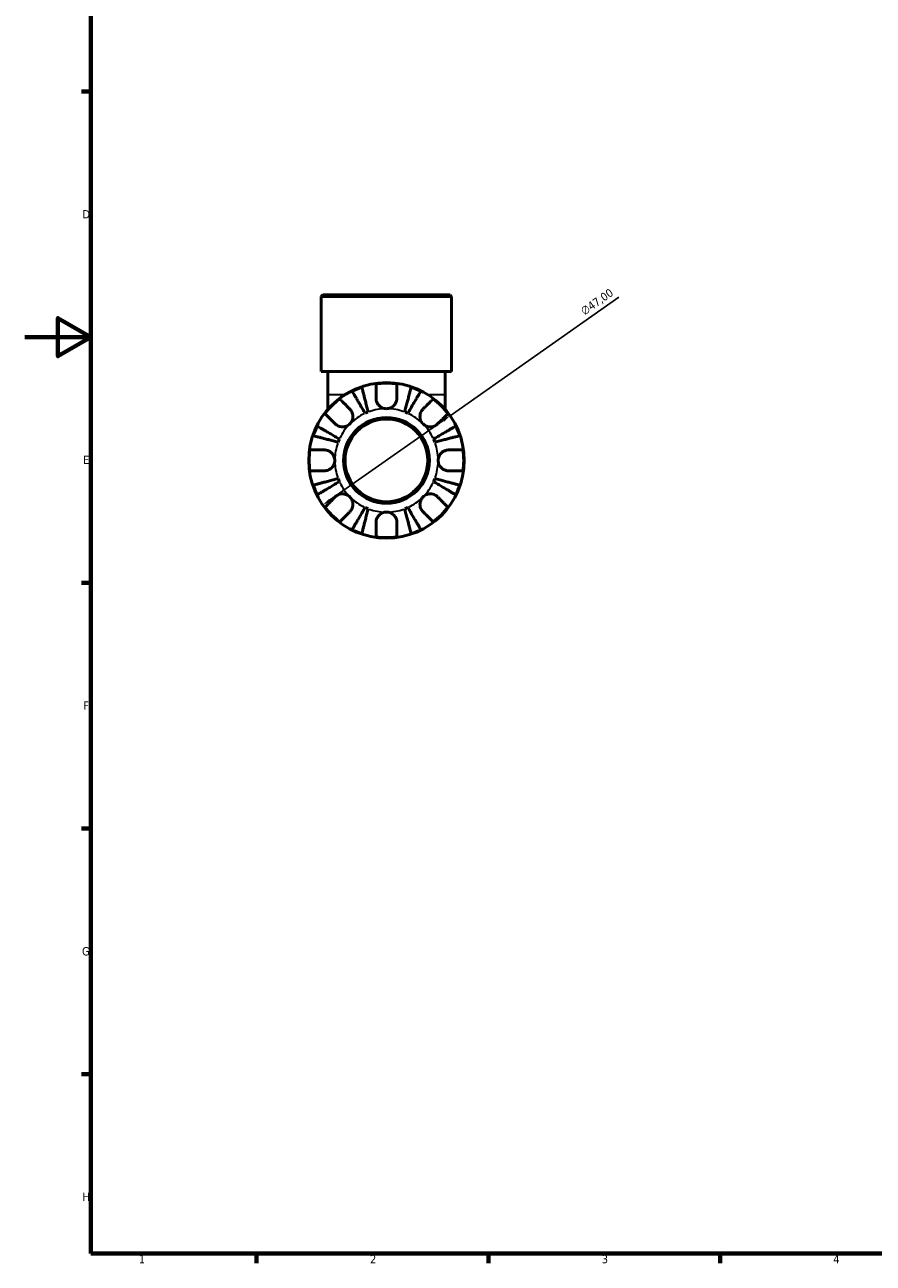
# Model space of a CAD drawing. Header units: millimetres. Extents: x 0 to 902, y 0 to 783.
# Tile 1 of 5: x 0 to 256, y 17 to 391. Entities that reach past the tile are written whole.
import ezdxf

# ---------------------------------------------------------------- set-up
doc = ezdxf.new("R2010")
doc.units = ezdxf.units.MM
for name, color, linetype, lineweight in [('Border (ISO)', 7, 'Continuous', 70), ('Dimension (ISO)', 7, 'Continuous', 25), ('Visible (ISO)', 7, 'Continuous', 50), ('Visible Narrow (ISO)', 7, 'Continuous', 35)]:
    doc.layers.add(name, color=color, linetype=linetype, lineweight=lineweight)
doc.styles.add('Note Text (ISO)', font='tahoma.ttf')
doc.dimstyles.new('Default (ISO)', dxfattribs={"dimtxt": 2.5, "dimasz": 2.5, "dimexe": 3.175, "dimexo": 0, "dimgap": 0.762, "dimtad": 1, "dimrnd": 1e-08, "dimzin": 0, "dimtxsty": 'Note Text (ISO)', "dimcen": 0.09, "dimdle": 10, "dimclrd": 256, "dimclre": 256, "dimclrt": 232, "dimazin": 0, "dimtfac": 1.40208, "dimtmove": 0, "dimatfit": 3, "dimfxl": 1, "dimtolj": 1, "dimtzin": 0, "dimlwd": -1, "dimlwe": -1, "dimarcsym": 0})

# ---------------------------------------------------------------- blocks, each defined once
blk = doc.blocks.new('Borders Default Border')
at = {"layer": 'Border (ISO)'}
for p, q in [((20, 371.25), (17.1, 371.25)), ((20, 222.75), (17.1, 222.75)), ((20, 148.5), (17.1, 148.5)), ((20, 74.25), (17.1, 74.25)), ((70.08, 20), (70.08, 17.1)), ((140.17, 20), (140.17, 17.1)), ((210.25, 20), (210.25, 17.1))]:
    blk.add_line(p, q, dxfattribs=at)
at = {"layer": 'Border (ISO)', "flags": 128}
for points in [[(20, 20), (20, 574), (821, 574), (821, 20), (20, 20)], [(0, 297), (20, 297), (10, 302.77), (10, 291.23), (20, 297)]]:
    blk.add_lwpolyline(points, dxfattribs=at)
at = {"layer": 'Border (ISO)', "color": 232, "true_color": 0xca0064, "char_height": 2.5, "attachment_point": 7, "style": 'Note Text (ISO)'}
for s, insert in [('D', (17.43, 332.88)), ('E', (17.64, 258.63)), ('F', (17.7, 184.38)), ('G', (17.31, 110.08)), ('H', (17.44, 35.88)), ('1', (34.48, 17.1)), ('2', (104.37, 17.1)), ('3', (174.43, 17.05)), ('4', (244.42, 17.1))]:
    blk.add_mtext(s, dxfattribs=dict(at, insert=insert))
blk = doc.blocks.new('*D14')
at = {"layer": 'Defpoints', "color": 0, "transparency": 16777216}
for p in [(128.57, 273.24), (90.09, 246.24)]:
    blk.add_point(p, dxfattribs=at)
at = {"layer": 'Dimension (ISO)', "transparency": 16777216}
for p, q in [((128.57, 273.24), (179.61, 309.05)), ((92.14, 247.68), (126.52, 271.8))]:
    blk.add_line(p, q, dxfattribs=at)
for points in [[(126.28, 272.14), (126.76, 271.46), (128.57, 273.24)], [(91.9, 248.02), (92.38, 247.34), (90.09, 246.24)]]:
    blk.add_solid(points, dxfattribs=at)
at = {"layer": 'Dimension (ISO)', "color": 232, "true_color": 0xca0064, "transparency": 16777216, "insert": (167.71, 305.56), "char_height": 2.5, "attachment_point": 1, "rotation": 35.0563, "style": 'Note Text (ISO)'}
blk.add_mtext('\\A1;∅47,00', dxfattribs=at)

msp = doc.modelspace()

# ---------------------------------------------------------------- linework, layer by layer
at = {"layer": 'Visible (ISO)'}
for p, q in [((90.112, 309.741), (89.642, 309.271)), ((129.02, 309.271), (89.642, 309.271)), ((89.642, 286.641), (89.642, 309.271)), ((90.112, 309.741), (128.55, 309.741)), ((128.55, 309.741), (129.02, 309.271)), ((129.02, 286.641), (129.02, 309.271)), ((129.02, 286.641), (89.642, 286.641)), ((91.61, 286.641), (91.61, 279.609)), ((127.051, 286.641), (127.051, 279.609)), ((91.61, 279.609), (91.61, 275.176)), ((127.051, 275.176), (127.051, 279.609))]:
    msp.add_line(p, q, dxfattribs=at)
for radius in [23.5, 12.97, 12.5]:
    msp.add_circle((109.331, 259.741), radius, dxfattribs=at)
for radius, start, end in [(23.341, 108.62342, 116.37658), (23.341, 82.24391, 97.75609), (23.341, 63.62342, 71.37658), (23.341, 127.24391, 142.75609), (23.341, 37.24391, 52.75609), (15.625, 110.66622, 114.33378), (15.625, 65.66622, 69.33378), (23.341, 153.62342, 161.37658), (23.341, 18.62342, 26.37658), (15.625, 155.66622, 159.33378), (15.625, 20.66622, 24.33378), (23.341, 172.24391, 187.75609), (23.341, 352.24391, 7.75609), (23.341, 198.62342, 206.37658), (15.625, 200.66622, 204.33378), (15.625, 335.66622, 339.33378), (23.341, 333.62342, 341.37658), (23.341, 217.24391, 232.75609), (15.625, 245.66622, 249.33378), (15.625, 290.66622, 294.33378), (23.341, 307.24391, 322.75609), (23.341, 243.62342, 251.37658), (23.341, 262.24391, 277.75609), (23.341, 288.62342, 296.37658)]:
    msp.add_arc((109.331, 259.741), radius, start, end, dxfattribs=at)
for points, knots in [([(101.877, 281.86), (101.903, 281.76), (101.942, 281.609), (102.034, 281.254), (102.096, 281.014), (102.243, 280.443), (102.329, 280.112), (102.501, 279.445), (102.604, 279.048), (102.825, 278.192), (102.944, 277.734), (103.17, 276.86), (103.298, 276.364), (103.56, 275.352), (103.694, 274.834), (103.816, 274.361)], [0.1494024, 0.1494024, 0.1494024, 0.1494024, 0.2912498, 0.2912498, 0.4370651, 0.4370651, 0.5828803, 0.5828803, 0.7290354, 0.7290354, 0.8751905, 0.8751905, 1.0219149, 1.0219149, 1.1686392, 1.1686392, 1.1686392, 1.1686392]), ([(106.181, 278.516), (106.181, 278.849), (106.181, 279.186), (106.181, 279.953), (106.181, 280.367), (106.181, 281.059), (106.181, 281.402), (106.181, 281.994), (106.181, 282.242), (106.181, 282.61), (106.181, 282.765), (106.181, 282.869)], [3.89239507, 3.89239507, 3.89239507, 3.89239507, 3.99831093, 3.99831093, 4.14541915, 4.14541915, 4.2913159, 4.2913159, 4.43721264, 4.43721264, 4.57824766, 4.57824766, 4.57824766, 4.57824766]), ([(112.481, 282.869), (112.481, 282.765), (112.481, 282.61), (112.481, 282.242), (112.481, 281.994), (112.481, 281.402), (112.481, 281.059), (112.481, 280.367), (112.481, 279.953), (112.481, 279.186), (112.481, 278.849), (112.481, 278.516)], [0.14941001, 0.14941001, 0.14941001, 0.14941001, 0.29044502, 0.29044502, 0.43634177, 0.43634177, 0.58223851, 0.58223851, 0.72934673, 0.72934673, 0.83526259, 0.83526259, 0.83526259, 0.83526259]), ([(114.845, 274.361), (114.968, 274.834), (115.101, 275.352), (115.363, 276.364), (115.492, 276.86), (115.717, 277.734), (115.836, 278.192), (116.057, 279.048), (116.16, 279.445), (116.333, 280.112), (116.418, 280.443), (116.566, 281.014), (116.628, 281.254), (116.72, 281.609), (116.759, 281.76), (116.785, 281.86)], [3.5133937, 3.5133937, 3.5133937, 3.5133937, 3.6601181, 3.6601181, 3.8068425, 3.8068425, 3.9529976, 3.9529976, 4.0991526, 4.0991526, 4.2449679, 4.2449679, 4.3907831, 4.3907831, 4.5326305, 4.5326305, 4.5326305, 4.5326305]), ([(95.205, 278.322), (95.278, 278.249), (95.387, 278.139), (95.647, 277.879), (95.823, 277.704), (96.241, 277.285), (96.484, 277.043), (96.974, 276.553), (97.266, 276.26), (97.808, 275.718), (98.047, 275.48), (98.282, 275.245)], [0.14941001, 0.14941001, 0.14941001, 0.14941001, 0.29044502, 0.29044502, 0.43634177, 0.43634177, 0.58223851, 0.58223851, 0.72934673, 0.72934673, 0.83526259, 0.83526259, 0.83526259, 0.83526259]), ([(102.892, 273.978), (102.644, 274.4), (102.373, 274.86), (101.842, 275.761), (101.582, 276.203), (101.124, 276.98), (100.884, 277.388), (100.435, 278.149), (100.227, 278.503), (99.877, 279.097), (99.704, 279.391), (99.405, 279.899), (99.279, 280.113), (99.092, 280.429), (99.014, 280.563), (98.961, 280.652)], [3.5133937, 3.5133937, 3.5133937, 3.5133937, 3.6601181, 3.6601181, 3.8068425, 3.8068425, 3.9529976, 3.9529976, 4.0991526, 4.0991526, 4.2449679, 4.2449679, 4.3907831, 4.3907831, 4.5326305, 4.5326305, 4.5326305, 4.5326305]), ([(109.331, 275.366), (109.093, 275.366), (108.856, 275.393), (108.38, 275.503), (108.142, 275.588), (107.565, 275.878), (107.25, 276.119), (106.79, 276.631), (106.626, 276.876), (106.372, 277.397), (106.284, 277.668), (106.198, 278.135), (106.181, 278.327), (106.181, 278.516)], [0, 0, 0, 0, 0.0712621, 0.0712621, 0.14674386, 0.14674386, 0.26523779, 0.26523779, 0.3552048, 0.3552048, 0.4448049, 0.4448049, 0.50788946, 0.50788946, 0.50788946, 0.50788946]), ([(112.481, 278.516), (112.481, 278.276), (112.453, 278.031), (112.331, 277.519), (112.232, 277.256), (111.951, 276.742), (111.768, 276.497), (111.262, 275.995), (110.92, 275.766), (110.16, 275.449), (109.747, 275.366), (109.331, 275.366)], [-0.50777161, -0.50777161, -0.50777161, -0.50777161, -0.42786808, -0.42786808, -0.34024252, -0.34024252, -0.24759219, -0.24759219, -0.12500149, -0.12500149, 0, 0, 0, 0]), ([(119.7, 280.652), (119.648, 280.563), (119.569, 280.429), (119.382, 280.113), (119.257, 279.899), (118.958, 279.391), (118.784, 279.097), (118.434, 278.503), (118.226, 278.149), (117.777, 277.388), (117.537, 276.98), (117.079, 276.203), (116.819, 275.761), (116.288, 274.86), (116.017, 274.4), (115.769, 273.978)], [0.1494024, 0.1494024, 0.1494024, 0.1494024, 0.2912498, 0.2912498, 0.4370651, 0.4370651, 0.5828803, 0.5828803, 0.7290354, 0.7290354, 0.8751905, 0.8751905, 1.0219149, 1.0219149, 1.1686392, 1.1686392, 1.1686392, 1.1686392]), ([(120.379, 275.245), (120.615, 275.48), (120.853, 275.718), (121.395, 276.26), (121.688, 276.553), (122.177, 277.043), (122.42, 277.285), (122.838, 277.704), (123.014, 277.879), (123.274, 278.139), (123.384, 278.249), (123.457, 278.322)], [3.89239507, 3.89239507, 3.89239507, 3.89239507, 3.99831093, 3.99831093, 4.14541915, 4.14541915, 4.2913159, 4.2913159, 4.43721264, 4.43721264, 4.57824766, 4.57824766, 4.57824766, 4.57824766]), ([(93.827, 270.79), (93.592, 271.025), (93.354, 271.264), (92.812, 271.806), (92.519, 272.098), (92.029, 272.588), (91.787, 272.831), (91.368, 273.249), (91.193, 273.425), (90.933, 273.685), (90.823, 273.794), (90.75, 273.867)], [3.89239507, 3.89239507, 3.89239507, 3.89239507, 3.99831093, 3.99831093, 4.14541915, 4.14541915, 4.2913159, 4.2913159, 4.43721264, 4.43721264, 4.57824766, 4.57824766, 4.57824766, 4.57824766]), ([(98.282, 275.245), (98.368, 275.158), (98.45, 275.066), (98.652, 274.811), (98.763, 274.64), (98.954, 274.266), (99.033, 274.066), (99.171, 273.567), (99.21, 273.266), (99.197, 272.569), (99.117, 272.182), (98.809, 271.434), (98.577, 271.084), (98.282, 270.79)], [-0.50766593, -0.50766593, -0.50766593, -0.50766593, -0.46718991, -0.46718991, -0.40200215, -0.40200215, -0.33506637, -0.33506637, -0.24300458, -0.24300458, -0.12488859, -0.12488859, 0, 0, 0, 0]), ([(120.379, 270.79), (120.224, 270.946), (120.085, 271.117), (119.836, 271.499), (119.731, 271.71), (119.533, 272.25), (119.468, 272.585), (119.449, 273.241), (119.487, 273.555), (119.628, 274.065), (119.707, 274.266), (119.898, 274.639), (120.009, 274.811), (120.211, 275.066), (120.293, 275.158), (120.379, 275.245)], [0, 0, 0, 0, 0.06608139, 0.06608139, 0.13667451, 0.13667451, 0.23873403, 0.23873403, 0.33457773, 0.33457773, 0.40157847, 0.40157847, 0.46685307, 0.46685307, 0.50745344, 0.50745344, 0.50745344, 0.50745344]), ([(127.912, 273.867), (127.838, 273.794), (127.729, 273.685), (127.469, 273.425), (127.293, 273.249), (126.875, 272.831), (126.632, 272.588), (126.143, 272.098), (125.85, 271.806), (125.308, 271.264), (125.07, 271.025), (124.834, 270.79)], [0.14941001, 0.14941001, 0.14941001, 0.14941001, 0.29044502, 0.29044502, 0.43634177, 0.43634177, 0.58223851, 0.58223851, 0.72934673, 0.72934673, 0.83526259, 0.83526259, 0.83526259, 0.83526259]), ([(88.42, 270.111), (88.509, 270.058), (88.643, 269.98), (88.959, 269.793), (89.173, 269.667), (89.681, 269.368), (89.975, 269.195), (90.569, 268.845), (90.923, 268.637), (91.684, 268.188), (92.092, 267.948), (92.869, 267.49), (93.311, 267.23), (94.212, 266.699), (94.672, 266.428), (95.094, 266.18)], [0.1494024, 0.1494024, 0.1494024, 0.1494024, 0.2912498, 0.2912498, 0.4370651, 0.4370651, 0.5828803, 0.5828803, 0.7290354, 0.7290354, 0.8751905, 0.8751905, 1.0219149, 1.0219149, 1.1686392, 1.1686392, 1.1686392, 1.1686392]), ([(98.282, 270.79), (98.126, 270.634), (97.955, 270.495), (97.573, 270.247), (97.362, 270.142), (96.822, 269.943), (96.487, 269.879), (95.831, 269.859), (95.517, 269.898), (95.007, 270.039), (94.806, 270.117), (94.433, 270.309), (94.261, 270.42), (94.006, 270.621), (93.914, 270.704), (93.827, 270.79)], [0, 0, 0, 0, 0.06608139, 0.06608139, 0.13667451, 0.13667451, 0.23873403, 0.23873403, 0.33457773, 0.33457773, 0.40157847, 0.40157847, 0.46685307, 0.46685307, 0.50745344, 0.50745344, 0.50745344, 0.50745344]), ([(124.834, 270.79), (124.748, 270.704), (124.656, 270.622), (124.4, 270.42), (124.229, 270.309), (123.856, 270.118), (123.655, 270.039), (123.156, 269.901), (122.855, 269.862), (122.159, 269.875), (121.771, 269.955), (121.023, 270.263), (120.674, 270.495), (120.379, 270.79)], [-0.50766593, -0.50766593, -0.50766593, -0.50766593, -0.46718991, -0.46718991, -0.40200215, -0.40200215, -0.33506637, -0.33506637, -0.24300458, -0.24300458, -0.12488859, -0.12488859, 0, 0, 0, 0]), ([(123.568, 266.18), (123.989, 266.428), (124.449, 266.699), (125.351, 267.23), (125.792, 267.49), (126.569, 267.948), (126.977, 268.188), (127.739, 268.637), (128.093, 268.845), (128.686, 269.195), (128.981, 269.368), (129.489, 269.667), (129.702, 269.793), (130.019, 269.98), (130.153, 270.058), (130.242, 270.111)], [3.5133937, 3.5133937, 3.5133937, 3.5133937, 3.6601181, 3.6601181, 3.8068425, 3.8068425, 3.9529976, 3.9529976, 4.0991526, 4.0991526, 4.2449679, 4.2449679, 4.3907831, 4.3907831, 4.5326305, 4.5326305, 4.5326305, 4.5326305]), ([(94.711, 265.256), (94.238, 265.378), (93.72, 265.512), (92.708, 265.774), (92.212, 265.902), (91.338, 266.128), (90.88, 266.247), (90.024, 266.468), (89.627, 266.571), (88.96, 266.743), (88.629, 266.829), (88.058, 266.976), (87.818, 267.038), (87.463, 267.13), (87.312, 267.169), (87.212, 267.195)], [3.5133937, 3.5133937, 3.5133937, 3.5133937, 3.6601181, 3.6601181, 3.8068425, 3.8068425, 3.9529976, 3.9529976, 4.0991526, 4.0991526, 4.2449679, 4.2449679, 4.3907831, 4.3907831, 4.5326305, 4.5326305, 4.5326305, 4.5326305]), ([(131.449, 267.195), (131.349, 267.169), (131.199, 267.13), (130.843, 267.038), (130.603, 266.976), (130.032, 266.829), (129.702, 266.743), (129.035, 266.571), (128.637, 266.468), (127.781, 266.247), (127.323, 266.128), (126.45, 265.902), (125.954, 265.774), (124.941, 265.512), (124.424, 265.378), (123.95, 265.256)], [0.1494024, 0.1494024, 0.1494024, 0.1494024, 0.2912498, 0.2912498, 0.4370651, 0.4370651, 0.5828803, 0.5828803, 0.7290354, 0.7290354, 0.8751905, 0.8751905, 1.0219149, 1.0219149, 1.1686392, 1.1686392, 1.1686392, 1.1686392]), ([(86.203, 262.891), (86.307, 262.891), (86.462, 262.891), (86.83, 262.891), (87.078, 262.891), (87.67, 262.891), (88.013, 262.891), (88.705, 262.891), (89.119, 262.891), (89.886, 262.891), (90.223, 262.891), (90.556, 262.891)], [0.14941001, 0.14941001, 0.14941001, 0.14941001, 0.29044502, 0.29044502, 0.43634177, 0.43634177, 0.58223851, 0.58223851, 0.72934673, 0.72934673, 0.83526259, 0.83526259, 0.83526259, 0.83526259]), ([(90.556, 262.891), (90.687, 262.891), (90.819, 262.883), (91.144, 262.842), (91.337, 262.799), (91.726, 262.673), (91.92, 262.588), (92.369, 262.334), (92.611, 262.148), (93.095, 261.645), (93.312, 261.315), (93.623, 260.57), (93.706, 260.158), (93.706, 259.741)], [-0.50816407, -0.50816407, -0.50816407, -0.50816407, -0.46460526, -0.46460526, -0.40154747, -0.40154747, -0.3356183, -0.3356183, -0.24286964, -0.24286964, -0.12490659, -0.12490659, 0, 0, 0, 0]), ([(124.956, 259.741), (124.956, 259.961), (124.979, 260.179), (125.073, 260.623), (125.147, 260.846), (125.416, 261.432), (125.659, 261.766), (126.17, 262.243), (126.406, 262.409), (126.844, 262.635), (127.034, 262.71), (127.424, 262.823), (127.622, 262.86), (127.915, 262.887), (128.011, 262.891), (128.106, 262.891)], [-2.17667965, -2.17667965, -2.17667965, -2.17667965, -2.11086653, -2.11086653, -2.04055216, -2.04055216, -1.91738302, -1.91738302, -1.82942275, -1.82942275, -1.76558177, -1.76558177, -1.70117883, -1.70117883, -1.66961913, -1.66961913, -1.66961913, -1.66961913]), ([(128.106, 262.891), (128.439, 262.891), (128.776, 262.891), (129.542, 262.891), (129.956, 262.891), (130.649, 262.891), (130.992, 262.891), (131.583, 262.891), (131.832, 262.891), (132.199, 262.891), (132.355, 262.891), (132.458, 262.891)], [3.89239507, 3.89239507, 3.89239507, 3.89239507, 3.99831093, 3.99831093, 4.14541915, 4.14541915, 4.2913159, 4.2913159, 4.43721264, 4.43721264, 4.57824766, 4.57824766, 4.57824766, 4.57824766]), ([(93.706, 259.741), (93.706, 259.522), (93.683, 259.303), (93.589, 258.859), (93.515, 258.636), (93.245, 258.051), (93.003, 257.716), (92.492, 257.24), (92.255, 257.074), (91.817, 256.848), (91.627, 256.772), (91.237, 256.659), (91.04, 256.622), (90.747, 256.596), (90.651, 256.591), (90.556, 256.591)], [-2.17667965, -2.17667965, -2.17667965, -2.17667965, -2.11086653, -2.11086653, -2.04055216, -2.04055216, -1.91738302, -1.91738302, -1.82942275, -1.82942275, -1.76558177, -1.76558177, -1.70117883, -1.70117883, -1.66961913, -1.66961913, -1.66961913, -1.66961913]), ([(128.106, 256.591), (127.975, 256.591), (127.843, 256.599), (127.517, 256.641), (127.324, 256.683), (126.935, 256.809), (126.741, 256.894), (126.292, 257.148), (126.05, 257.335), (125.566, 257.837), (125.349, 258.167), (125.038, 258.913), (124.956, 259.325), (124.956, 259.741)], [-0.50816407, -0.50816407, -0.50816407, -0.50816407, -0.46460526, -0.46460526, -0.40154747, -0.40154747, -0.3356183, -0.3356183, -0.24286964, -0.24286964, -0.12490659, -0.12490659, 0, 0, 0, 0]), ([(90.556, 256.591), (90.223, 256.591), (89.886, 256.591), (89.119, 256.591), (88.705, 256.591), (88.013, 256.591), (87.67, 256.591), (87.078, 256.591), (86.83, 256.591), (86.462, 256.591), (86.307, 256.591), (86.203, 256.591)], [3.89239507, 3.89239507, 3.89239507, 3.89239507, 3.99831093, 3.99831093, 4.14541915, 4.14541915, 4.2913159, 4.2913159, 4.43721264, 4.43721264, 4.57824766, 4.57824766, 4.57824766, 4.57824766]), ([(132.458, 256.591), (132.355, 256.591), (132.199, 256.591), (131.832, 256.591), (131.583, 256.591), (130.992, 256.591), (130.649, 256.591), (129.956, 256.591), (129.542, 256.591), (128.776, 256.591), (128.439, 256.591), (128.106, 256.591)], [0.14941001, 0.14941001, 0.14941001, 0.14941001, 0.29044502, 0.29044502, 0.43634177, 0.43634177, 0.58223851, 0.58223851, 0.72934673, 0.72934673, 0.83526259, 0.83526259, 0.83526259, 0.83526259]), ([(87.212, 252.287), (87.312, 252.313), (87.463, 252.352), (87.818, 252.444), (88.058, 252.506), (88.629, 252.654), (88.96, 252.739), (89.627, 252.912), (90.024, 253.015), (90.88, 253.236), (91.338, 253.355), (92.212, 253.58), (92.708, 253.709), (93.72, 253.971), (94.238, 254.104), (94.711, 254.227)], [0.1494024, 0.1494024, 0.1494024, 0.1494024, 0.2912498, 0.2912498, 0.4370651, 0.4370651, 0.5828803, 0.5828803, 0.7290354, 0.7290354, 0.8751905, 0.8751905, 1.0219149, 1.0219149, 1.1686392, 1.1686392, 1.1686392, 1.1686392]), ([(95.094, 253.303), (94.672, 253.055), (94.212, 252.784), (93.311, 252.253), (92.869, 251.993), (92.092, 251.535), (91.684, 251.295), (90.923, 250.846), (90.569, 250.638), (89.975, 250.288), (89.681, 250.114), (89.173, 249.815), (88.959, 249.69), (88.643, 249.503), (88.509, 249.424), (88.42, 249.372)], [3.5133937, 3.5133937, 3.5133937, 3.5133937, 3.6601181, 3.6601181, 3.8068425, 3.8068425, 3.9529976, 3.9529976, 4.0991526, 4.0991526, 4.2449679, 4.2449679, 4.3907831, 4.3907831, 4.5326305, 4.5326305, 4.5326305, 4.5326305]), ([(130.242, 249.372), (130.153, 249.424), (130.019, 249.503), (129.702, 249.69), (129.489, 249.815), (128.981, 250.114), (128.686, 250.288), (128.093, 250.638), (127.739, 250.846), (126.977, 251.295), (126.569, 251.535), (125.792, 251.993), (125.351, 252.253), (124.449, 252.784), (123.989, 253.055), (123.568, 253.303)], [0.1494024, 0.1494024, 0.1494024, 0.1494024, 0.2912498, 0.2912498, 0.4370651, 0.4370651, 0.5828803, 0.5828803, 0.7290354, 0.7290354, 0.8751905, 0.8751905, 1.0219149, 1.0219149, 1.1686392, 1.1686392, 1.1686392, 1.1686392]), ([(123.95, 254.227), (124.424, 254.104), (124.941, 253.971), (125.954, 253.709), (126.45, 253.58), (127.323, 253.355), (127.781, 253.236), (128.637, 253.015), (129.035, 252.912), (129.702, 252.739), (130.032, 252.654), (130.603, 252.506), (130.843, 252.444), (131.199, 252.352), (131.349, 252.313), (131.449, 252.287)], [3.5133937, 3.5133937, 3.5133937, 3.5133937, 3.6601181, 3.6601181, 3.8068425, 3.8068425, 3.9529976, 3.9529976, 4.0991526, 4.0991526, 4.2449679, 4.2449679, 4.3907831, 4.3907831, 4.5326305, 4.5326305, 4.5326305, 4.5326305]), ([(90.75, 245.615), (90.823, 245.688), (90.933, 245.798), (91.193, 246.058), (91.368, 246.234), (91.787, 246.652), (92.029, 246.895), (92.519, 247.384), (92.812, 247.677), (93.354, 248.219), (93.592, 248.457), (93.827, 248.693)], [0.14941001, 0.14941001, 0.14941001, 0.14941001, 0.29044502, 0.29044502, 0.43634177, 0.43634177, 0.58223851, 0.58223851, 0.72934673, 0.72934673, 0.83526259, 0.83526259, 0.83526259, 0.83526259]), ([(93.827, 248.693), (93.914, 248.779), (94.006, 248.861), (94.261, 249.063), (94.432, 249.173), (94.806, 249.365), (95.006, 249.444), (95.505, 249.581), (95.806, 249.62), (96.503, 249.608), (96.89, 249.528), (97.638, 249.22), (97.988, 248.987), (98.282, 248.693)], [-0.50766593, -0.50766593, -0.50766593, -0.50766593, -0.46718991, -0.46718991, -0.40200215, -0.40200215, -0.33506637, -0.33506637, -0.24300458, -0.24300458, -0.12488859, -0.12488859, 0, 0, 0, 0]), ([(98.282, 248.693), (98.438, 248.537), (98.577, 248.365), (98.825, 247.983), (98.93, 247.772), (99.129, 247.233), (99.193, 246.897), (99.213, 246.242), (99.174, 245.928), (99.033, 245.417), (98.954, 245.217), (98.763, 244.843), (98.652, 244.672), (98.451, 244.416), (98.368, 244.324), (98.282, 244.238)], [0, 0, 0, 0, 0.06608139, 0.06608139, 0.13667451, 0.13667451, 0.23873403, 0.23873403, 0.33457773, 0.33457773, 0.40157847, 0.40157847, 0.46685307, 0.46685307, 0.50745344, 0.50745344, 0.50745344, 0.50745344]), ([(120.379, 244.238), (120.293, 244.324), (120.211, 244.416), (120.009, 244.672), (119.899, 244.843), (119.707, 245.216), (119.628, 245.417), (119.491, 245.916), (119.452, 246.217), (119.464, 246.913), (119.544, 247.301), (119.852, 248.049), (120.085, 248.398), (120.379, 248.693)], [-0.50766593, -0.50766593, -0.50766593, -0.50766593, -0.46718991, -0.46718991, -0.40200215, -0.40200215, -0.33506637, -0.33506637, -0.24300458, -0.24300458, -0.12488859, -0.12488859, 0, 0, 0, 0]), ([(120.379, 248.693), (120.535, 248.848), (120.707, 248.987), (121.089, 249.236), (121.3, 249.341), (121.839, 249.539), (122.175, 249.604), (122.83, 249.623), (123.144, 249.585), (123.655, 249.444), (123.855, 249.365), (124.229, 249.174), (124.4, 249.063), (124.656, 248.861), (124.748, 248.779), (124.834, 248.693)], [0, 0, 0, 0, 0.06608139, 0.06608139, 0.13667451, 0.13667451, 0.23873403, 0.23873403, 0.33457773, 0.33457773, 0.40157847, 0.40157847, 0.46685307, 0.46685307, 0.50745344, 0.50745344, 0.50745344, 0.50745344]), ([(124.834, 248.693), (125.07, 248.457), (125.308, 248.219), (125.85, 247.677), (126.143, 247.384), (126.632, 246.895), (126.875, 246.652), (127.293, 246.234), (127.469, 246.058), (127.729, 245.798), (127.838, 245.688), (127.912, 245.615)], [3.89239507, 3.89239507, 3.89239507, 3.89239507, 3.99831093, 3.99831093, 4.14541915, 4.14541915, 4.2913159, 4.2913159, 4.43721264, 4.43721264, 4.57824766, 4.57824766, 4.57824766, 4.57824766]), ([(98.282, 244.238), (98.047, 244.002), (97.808, 243.764), (97.266, 243.222), (96.974, 242.929), (96.484, 242.44), (96.241, 242.197), (95.823, 241.779), (95.647, 241.603), (95.387, 241.343), (95.278, 241.234), (95.205, 241.16)], [3.89239507, 3.89239507, 3.89239507, 3.89239507, 3.99831093, 3.99831093, 4.14541915, 4.14541915, 4.2913159, 4.2913159, 4.43721264, 4.43721264, 4.57824766, 4.57824766, 4.57824766, 4.57824766]), ([(98.961, 238.83), (99.014, 238.919), (99.092, 239.053), (99.279, 239.37), (99.405, 239.583), (99.704, 240.091), (99.877, 240.386), (100.227, 240.979), (100.435, 241.333), (100.884, 242.095), (101.124, 242.503), (101.582, 243.28), (101.842, 243.721), (102.373, 244.623), (102.644, 245.083), (102.892, 245.504)], [0.1494024, 0.1494024, 0.1494024, 0.1494024, 0.2912498, 0.2912498, 0.4370651, 0.4370651, 0.5828803, 0.5828803, 0.7290354, 0.7290354, 0.8751905, 0.8751905, 1.0219149, 1.0219149, 1.1686392, 1.1686392, 1.1686392, 1.1686392]), ([(103.816, 245.122), (103.694, 244.648), (103.56, 244.131), (103.298, 243.118), (103.17, 242.622), (102.944, 241.749), (102.825, 241.291), (102.604, 240.435), (102.501, 240.037), (102.329, 239.37), (102.243, 239.04), (102.096, 238.469), (102.034, 238.229), (101.942, 237.873), (101.903, 237.723), (101.877, 237.623)], [3.5133937, 3.5133937, 3.5133937, 3.5133937, 3.6601181, 3.6601181, 3.8068425, 3.8068425, 3.9529976, 3.9529976, 4.0991526, 4.0991526, 4.2449679, 4.2449679, 4.3907831, 4.3907831, 4.5326305, 4.5326305, 4.5326305, 4.5326305]), ([(106.181, 240.966), (106.181, 241.097), (106.189, 241.229), (106.23, 241.555), (106.273, 241.748), (106.399, 242.137), (106.484, 242.331), (106.738, 242.78), (106.924, 243.022), (107.427, 243.506), (107.757, 243.723), (108.502, 244.034), (108.914, 244.116), (109.331, 244.116)], [-0.50816407, -0.50816407, -0.50816407, -0.50816407, -0.46460526, -0.46460526, -0.40154747, -0.40154747, -0.3356183, -0.3356183, -0.24286964, -0.24286964, -0.12490659, -0.12490659, 0, 0, 0, 0]), ([(109.331, 244.116), (109.55, 244.116), (109.769, 244.093), (110.213, 243.999), (110.436, 243.925), (111.021, 243.656), (111.356, 243.413), (111.832, 242.902), (111.998, 242.666), (112.224, 242.228), (112.3, 242.038), (112.413, 241.648), (112.45, 241.45), (112.476, 241.157), (112.481, 241.061), (112.481, 240.966)], [-2.17667965, -2.17667965, -2.17667965, -2.17667965, -2.11086653, -2.11086653, -2.04055216, -2.04055216, -1.91738302, -1.91738302, -1.82942275, -1.82942275, -1.76558177, -1.76558177, -1.70117883, -1.70117883, -1.66961913, -1.66961913, -1.66961913, -1.66961913]), ([(116.785, 237.623), (116.759, 237.723), (116.72, 237.873), (116.628, 238.229), (116.566, 238.469), (116.418, 239.04), (116.333, 239.37), (116.16, 240.037), (116.057, 240.435), (115.836, 241.291), (115.717, 241.749), (115.492, 242.622), (115.363, 243.118), (115.101, 244.131), (114.968, 244.648), (114.845, 245.122)], [0.1494024, 0.1494024, 0.1494024, 0.1494024, 0.2912498, 0.2912498, 0.4370651, 0.4370651, 0.5828803, 0.5828803, 0.7290354, 0.7290354, 0.8751905, 0.8751905, 1.0219149, 1.0219149, 1.1686392, 1.1686392, 1.1686392, 1.1686392]), ([(115.769, 245.504), (116.017, 245.083), (116.288, 244.623), (116.819, 243.721), (117.079, 243.28), (117.537, 242.503), (117.777, 242.095), (118.226, 241.333), (118.434, 240.979), (118.784, 240.386), (118.958, 240.091), (119.257, 239.583), (119.382, 239.37), (119.569, 239.053), (119.648, 238.919), (119.7, 238.83)], [3.5133937, 3.5133937, 3.5133937, 3.5133937, 3.6601181, 3.6601181, 3.8068425, 3.8068425, 3.9529976, 3.9529976, 4.0991526, 4.0991526, 4.2449679, 4.2449679, 4.3907831, 4.3907831, 4.5326305, 4.5326305, 4.5326305, 4.5326305]), ([(123.457, 241.16), (123.384, 241.234), (123.274, 241.343), (123.014, 241.603), (122.838, 241.779), (122.42, 242.197), (122.177, 242.44), (121.688, 242.929), (121.395, 243.222), (120.853, 243.764), (120.615, 244.002), (120.379, 244.238)], [0.14941001, 0.14941001, 0.14941001, 0.14941001, 0.29044502, 0.29044502, 0.43634177, 0.43634177, 0.58223851, 0.58223851, 0.72934673, 0.72934673, 0.83526259, 0.83526259, 0.83526259, 0.83526259]), ([(106.181, 236.614), (106.181, 236.717), (106.181, 236.873), (106.181, 237.24), (106.181, 237.489), (106.181, 238.08), (106.181, 238.423), (106.181, 239.116), (106.181, 239.53), (106.181, 240.296), (106.181, 240.633), (106.181, 240.966)], [0.14941001, 0.14941001, 0.14941001, 0.14941001, 0.29044502, 0.29044502, 0.43634177, 0.43634177, 0.58223851, 0.58223851, 0.72934673, 0.72934673, 0.83526259, 0.83526259, 0.83526259, 0.83526259]), ([(112.481, 240.966), (112.481, 240.633), (112.481, 240.296), (112.481, 239.53), (112.481, 239.116), (112.481, 238.423), (112.481, 238.08), (112.481, 237.489), (112.481, 237.24), (112.481, 236.873), (112.481, 236.717), (112.481, 236.614)], [3.89239507, 3.89239507, 3.89239507, 3.89239507, 3.99831093, 3.99831093, 4.14541915, 4.14541915, 4.2913159, 4.2913159, 4.43721264, 4.43721264, 4.57824766, 4.57824766, 4.57824766, 4.57824766])]:
    msp.add_open_spline(points, degree=3, knots=knots, dxfattribs=at)
at = {"layer": 'Visible Narrow (ISO)'}
for p, q in [((91.624, 279.609), (96.3, 279.609)), ((122.362, 279.609), (127.037, 279.609))]:
    msp.add_line(p, q, dxfattribs=at)
for start, end in [(115.36709, 133.96669), (91.03331, 109.63291), (70.36709, 88.96669), (46.03331, 64.63291), (136.03331, 154.63291), (25.36709, 43.96669), (160.36709, 178.96669), (1.03331, 19.63291), (181.03331, 199.63291), (340.36709, 358.96669), (205.36709, 223.96669), (316.03331, 334.63291), (226.03331, 244.63291), (295.36709, 313.96669), (250.36709, 268.96669), (271.03331, 289.63291)]:
    msp.add_arc((109.331, 259.741), 15.625, start, end, dxfattribs=at)

# ---------------------------------------------------------------- block references
msp.add_blockref('Borders Default Border', (0, 0))

# ---------------------------------------------------------------- dimensions: what is measured, and where the dimension line sits
at = {"layer": 'Dimension (ISO)'}
dim = msp.add_diameter_dim_2p(p1=(90.094, 246.243), p2=(128.568, 273.239), dimstyle='Default (ISO)', override={"dimdec": 2, "dimlfac": 1, "dimtp": 0, "dimtm": 0, "dimtdec": 2, "dimatfit": 2}, dxfattribs=at)
dim.commit()
dim.dimension.update_dxf_attribs({"geometry": '*D14', "text_midpoint": (174.49, 305.462), "dimtype": 163})

doc.saveas('drawing.dxf')
